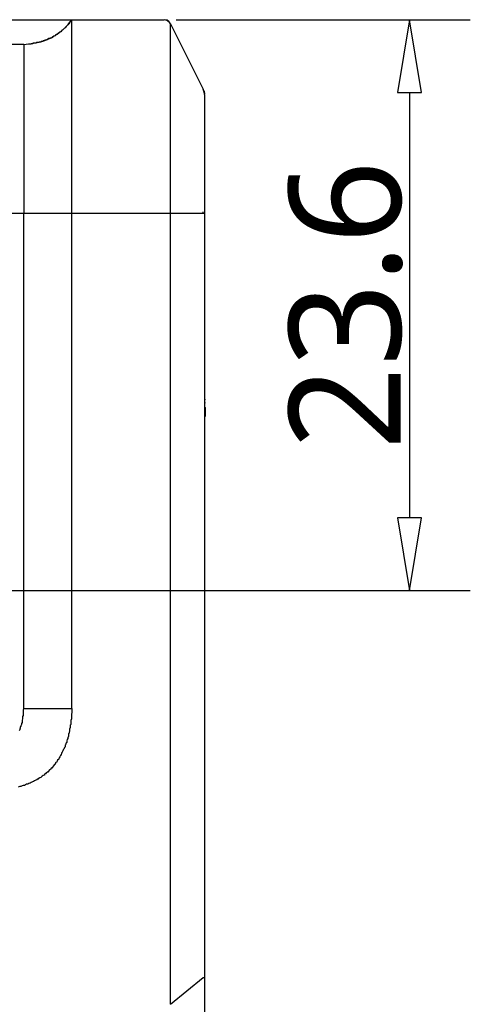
# Model space of a CAD drawing. Extents: x 1 to 383, y 56 to 366.
# Tile 19 of 28: x 165 to 181, y 308 to 342. Entities that reach past the tile are written whole.
import ezdxf

# ---------------------------------------------------------------- set-up
doc = ezdxf.new("R2010")
doc.units = 0
doc.header["$MEASUREMENT"] = 0
doc.layers.get('0').update_dxf_attribs({"linetype": 'CONTINUOUS'})
doc.styles.get("Standard").update_dxf_attribs({"font": 'Roboto-Regular.ttf'})

msp = doc.modelspace()

# ---------------------------------------------------------------- linework, layer by layer
at = {"color": 7, "linetype": 'Continuous'}
for p, q in [((136.30335, 342.44903), (169.85208, 342.44903)), ((166.47905, 342.28755), (166.45881, 342.28755)), ((166.45882, 342.28756), (166.45882, 342.26733)), ((166.49925, 342.30774), (166.47901, 342.28752)), ((166.47903, 342.30772), (166.60022, 342.44902)), ((166.51944, 342.32791), (166.49921, 342.32791)), ((166.49923, 342.32793), (166.49923, 342.3077)), ((166.53964, 342.3683), (166.5194, 342.34807)), ((166.51941, 342.34811), (166.51941, 342.32789)), ((166.55984, 342.36828), (166.5396, 342.36828)), ((166.58004, 342.40864), (166.5598, 342.40864)), ((166.60023, 342.44904), (166.58, 342.42882)), ((166.58001, 342.42886), (166.58001, 342.40863)), ((166.60021, 318.186), (166.60021, 342.44902)), ((170.07425, 307.77026), (170.07425, 342.30772)), ((170.07425, 342.22698), (170.07425, 342.30772)), ((170.07426, 342.30772), (171.22554, 340.00657)), ((166.09529, 341.9444), (166.07505, 341.92418)), ((166.11548, 341.96459), (166.09525, 341.94436)), ((166.13568, 341.96456), (166.11545, 341.96456)), ((166.15588, 341.98477), (166.13564, 341.96455)), ((166.17608, 342.00496), (166.15584, 341.98473)), ((166.19628, 342.00493), (166.17604, 342.00493)), ((166.21647, 342.04533), (166.19624, 342.02511)), ((166.19626, 342.02514), (166.19626, 342.00492)), ((166.23667, 342.04532), (166.21644, 342.04532)), ((166.25687, 342.0655), (166.23663, 342.0655)), ((166.23665, 342.06552), (166.23665, 342.04529)), ((166.27707, 342.08568), (166.25683, 342.08568)), ((166.25685, 342.0857), (166.25685, 342.06548)), ((166.29727, 342.10589), (166.27703, 342.08566)), ((166.31746, 342.12607), (166.29723, 342.10585)), ((166.33766, 342.14626), (166.31743, 342.12603)), ((166.35786, 342.16644), (166.33762, 342.14622)), ((166.37806, 342.18663), (166.35782, 342.1664)), ((166.39826, 342.20681), (166.37802, 342.18659)), ((166.41845, 342.227), (166.39822, 342.20678)), ((166.43865, 342.24719), (166.41841, 342.22696)), ((166.45885, 342.26737), (166.43861, 342.24715)), ((170.07425, 342.14624), (170.07425, 342.22698)), ((170.07425, 342.02513), (170.07425, 342.14624)), ((170.07425, 341.80308), (170.07425, 342.02513)), ((164.90359, 341.58102), (165.06517, 341.60125)), ((165.06517, 341.60124), (165.16616, 341.60124)), ((165.18638, 341.60124), (165.16614, 341.60124)), ((165.16616, 341.60121), (165.24696, 341.62143)), ((165.20658, 341.60124), (165.18634, 341.60124)), ((165.22678, 341.60124), (165.20654, 341.60124)), ((165.24697, 341.62142), (165.22674, 341.62142)), ((165.22676, 341.62143), (165.22676, 341.60121)), ((165.26717, 341.62142), (165.24694, 341.62142)), ((165.28737, 341.62142), (165.26713, 341.62142)), ((165.30757, 341.62142), (165.28733, 341.62142)), ((165.32777, 341.62142), (165.30753, 341.62142)), ((165.34796, 341.62142), (165.32773, 341.62142)), ((165.36816, 341.64162), (165.34793, 341.62139)), ((165.38836, 341.6416), (165.36812, 341.6416)), ((165.40856, 341.6416), (165.38832, 341.6416)), ((165.42876, 341.6416), (165.40852, 341.6416)), ((165.44895, 341.6618), (165.42872, 341.64158)), ((165.46915, 341.66179), (165.44891, 341.66179)), ((165.48935, 341.66179), (165.46911, 341.66179)), ((165.50955, 341.66179), (165.48931, 341.66179)), ((165.54994, 341.68197), (165.52971, 341.68197)), ((165.57014, 341.68197), (165.5499, 341.68197)), ((165.59034, 341.70218), (165.5701, 341.68195)), ((165.61054, 341.70215), (165.5903, 341.70215)), ((165.63074, 341.70215), (165.6105, 341.70215)), ((165.65093, 341.72236), (165.6307, 341.70214)), ((165.67113, 341.72233), (165.65089, 341.72233)), ((165.69133, 341.72233), (165.67109, 341.72233)), ((165.71153, 341.74255), (165.69129, 341.72232)), ((165.73172, 341.74254), (165.71149, 341.74254)), ((165.75192, 341.76273), (165.73169, 341.74251)), ((165.77212, 341.76272), (165.75188, 341.76272)), ((165.79232, 341.76272), (165.77208, 341.76272)), ((165.81252, 341.7829), (165.79228, 341.7829)), ((165.7923, 341.78292), (165.7923, 341.76269)), ((165.83271, 341.7829), (165.81248, 341.7829)), ((165.85291, 341.80308), (165.83268, 341.80308)), ((165.83269, 341.8031), (165.83269, 341.78288)), ((165.87311, 341.80308), (165.85287, 341.80308)), ((165.89331, 341.82329), (165.87307, 341.80306)), ((165.91351, 341.84347), (165.89327, 341.82325)), ((165.9539, 341.86366), (165.93366, 341.84344)), ((165.9741, 341.86363), (165.95386, 341.86363)), ((165.9943, 341.88385), (165.97406, 341.86362)), ((166.0145, 341.88384), (165.99426, 341.88384)), ((166.03469, 341.90402), (166.01446, 341.90402)), ((166.01447, 341.90403), (166.01447, 341.88381)), ((166.05489, 341.92422), (166.03465, 341.90399)), ((166.07509, 341.9242), (166.05485, 341.9242)), ((170.07425, 341.54067), (170.07425, 341.80308)), ((164.90359, 341.58103), (163.28776, 341.58103)), ((170.07425, 341.31863), (170.07425, 341.54067)), ((170.07425, 341.0764), (170.07425, 341.31863)), ((170.07425, 340.79381), (170.07425, 341.0764)), ((170.07425, 338.49266), (170.07425, 340.79381)), ((171.26595, 339.92581), (171.24572, 339.94603)), ((171.26591, 339.84509), (171.28615, 339.84509)), ((171.28613, 339.82488), (171.28613, 339.84511)), ((171.28613, 296.62785), (171.28613, 339.76434)), ((170.07425, 337.56412), (170.07425, 338.49266)), ((170.07425, 337.09985), (170.07425, 337.56412)), ((171.28613, 335.62632), (134.66731, 335.62632)), ((164.90358, 318.186), (164.90358, 335.62631)), ((171.22553, 335.62631), (171.22553, 335.68687)), ((171.28613, 329.10638), (171.28613, 329.14675)), ((171.28613, 329.06601), (171.28613, 329.10638)), ((171.28613, 328.9449), (171.28613, 329.06601)), ((171.28611, 328.48063), (171.30635, 328.48063)), ((171.30633, 328.521), (171.30633, 328.62193)), ((171.30633, 328.48063), (171.30633, 328.521)), ((164.90359, 318.18601), (166.60022, 318.18601)), ((170.07426, 307.77026), (171.22554, 308.71898)), ((171.22554, 308.71898), (171.28613, 308.71898))]:
    msp.add_line(p, q, dxfattribs=at)
at = {"color": 251, "linetype": 'Continuous'}
for p, q in [((170.27624, 342.44903), (180.63777, 342.44903)), ((178.49679, 339.88546), (178.49679, 324.90779)), ((161.066, 322.34423), (180.63777, 322.34423))]:
    msp.add_line(p, q, dxfattribs=at)
at = {"color": 7, "linetype": 'Continuous'}
for points in [[(166.47903, 342.30772), (166.45883, 342.26735), (166.41843, 342.22698), (166.39824, 342.20679), (166.35784, 342.16642), (166.33764, 342.14624), (166.33764, 342.14624), (166.29725, 342.10587), (166.27705, 342.08568), (166.23665, 342.0655), (166.21646, 342.02513), (166.17606, 342.00494), (166.17606, 342.00494), (166.13566, 341.98475), (166.11547, 341.96457), (166.07507, 341.94438), (166.03467, 341.90401), (166.01448, 341.88383), (166.01448, 341.88383), (165.97408, 341.86364), (165.93368, 341.84346), (165.91349, 341.82327), (165.87309, 341.80308), (165.83269, 341.7829), (165.83269, 341.7829), (165.7923, 341.7829), (165.7519, 341.76271), (165.71151, 341.74253), (165.69131, 341.72234), (165.65091, 341.72234), (165.65091, 341.70216), (165.61052, 341.70216), (165.57012, 341.68197), (165.52973, 341.68197), (165.48933, 341.66179), (165.44893, 341.66179), (165.44893, 341.66179), (165.40854, 341.6416), (165.36814, 341.6416), (165.32775, 341.62141), (165.28735, 341.62141), (165.24696, 341.62141), (165.24696, 341.62141)], [(166.55982, 342.40865), (166.55982, 342.38846), (166.55982, 342.36828)], [(170.07426, 342.30772), (170.03386, 342.34809), (169.97327, 342.40865), (169.91267, 342.42884), (169.85208, 342.44902)], [(170.05406, 342.34809), (170.01366, 342.38846), (169.95307, 342.42884), (169.89248, 342.42884)], [(165.52975, 341.68199), (165.52975, 341.68199), (165.50951, 341.66177)], [(165.9337, 341.84346), (165.91347, 341.84346), (165.91347, 341.84346)], [(164.90359, 341.58104), (164.90359, 341.58104), (164.90359, 341.58104), (164.90359, 341.58104), (164.90359, 341.58104), (164.90359, 341.58104), (164.90359, 341.58104), (164.90359, 341.58104), (164.90359, 341.58104), (164.90359, 341.58104), (164.90359, 341.58104), (164.90359, 341.58104), (164.90359, 341.58104), (164.90359, 341.58104), (164.90359, 341.58104), (164.90359, 341.58104), (164.90359, 341.58104), (164.90359, 341.58104), (164.90359, 341.58104), (164.90359, 341.58104), (164.90359, 341.58104), (164.90359, 341.58104), (164.90359, 341.58104), (164.90359, 341.58104), (164.90359, 341.58104), (164.90359, 341.58104), (164.90359, 341.58104), (164.90359, 341.58104), (164.90359, 341.58104), (164.90359, 341.58104), (164.90359, 341.56086), (164.90359, 341.56086), (164.90359, 341.56086), (164.90359, 341.56086), (164.90359, 341.56086), (164.90359, 341.56086), (164.90359, 341.56086), (164.90359, 341.56086), (164.90359, 341.54067), (164.90359, 341.54067), (164.90359, 341.54067), (164.90359, 341.54067), (164.90359, 341.54067), (164.90359, 341.54067), (164.90359, 341.52049), (164.90359, 341.52049), (164.90359, 341.52049), (164.90359, 341.52049), (164.90359, 341.52049), (164.90359, 341.5003), (164.90359, 341.5003), (164.90359, 341.5003), (164.90359, 341.48012), (164.90359, 341.48012), (164.90359, 341.48012), (164.90359, 341.48012), (164.90359, 341.45993), (164.90359, 341.45993), (164.90359, 341.45993), (164.90359, 341.43974), (164.90359, 341.43974), (164.90359, 341.41956), (164.90359, 341.41956), (164.90359, 341.41956), (164.90359, 341.39937), (164.90359, 341.39937), (164.90359, 341.37919), (164.90359, 341.37919), (164.90359, 341.359), (164.90359, 341.359), (164.90359, 341.33882), (164.90359, 341.33882), (164.90359, 341.31863), (164.90359, 341.29845), (164.90359, 341.29845), (164.90359, 341.27826), (164.90359, 341.27826), (164.90359, 341.25807), (164.90359, 341.23789), (164.90359, 341.23789), (164.90359, 341.2177), (164.90359, 341.19752), (164.90359, 341.17733), (164.90359, 341.17733), (164.90359, 341.15715), (164.90359, 341.11678), (164.90359, 341.0764), (164.90359, 341.03603), (164.90359, 340.99566), (164.90359, 340.95529), (164.90359, 340.91492), (164.90359, 340.89473), (164.90359, 340.85436), (164.90359, 340.83418), (164.90359, 340.81399), (164.90359, 340.79381), (164.90359, 340.77362), (164.90359, 340.73325), (164.90359, 340.71307), (164.90359, 340.69288), (164.90359, 340.65251), (164.90359, 340.63232), (164.90359, 340.61214), (164.90359, 340.57177), (164.90359, 340.55158), (164.90359, 340.51121), (164.90359, 340.45065), (164.90359, 340.3901), (164.90359, 340.32954), (164.90359, 340.2488), (164.90359, 340.18824), (164.90359, 340.12768), (164.90359, 340.06713), (164.90359, 339.98639), (164.90359, 339.90564), (164.90359, 339.8249), (164.90359, 339.74416), (164.90359, 339.6836), (164.90359, 339.60286), (164.90359, 339.52212), (164.90359, 339.44138), (164.90359, 339.36063), (164.90359, 339.25971), (164.90359, 339.17896), (164.90359, 339.09822), (164.90359, 339.01748), (164.90359, 338.91655), (164.90359, 338.83581), (164.90359, 338.75507), (164.90359, 338.65414), (164.90359, 338.5734), (164.90359, 338.47247), (164.90359, 338.39173), (164.90359, 338.2908), (164.90359, 338.21006), (164.90359, 338.10913), (164.90359, 338.0082), (164.90359, 337.92746), (164.90359, 337.82653), (164.90359, 337.74579), (164.90359, 337.64486), (164.90359, 337.54394), (164.90359, 337.46319), (164.90359, 337.36227), (164.90359, 337.26134), (164.90359, 337.1806), (164.90359, 337.07967), (164.90359, 336.97874), (164.90359, 336.79707), (164.90359, 336.59522), (164.90359, 336.41355), (164.90359, 336.21169), (164.90359, 336.00983), (164.90359, 335.82816), (164.90359, 335.62631)], [(171.28613, 339.76434), (171.26593, 339.84509), (171.24574, 339.92583), (171.22554, 340.00657)], [(171.28615, 339.84509), (171.26591, 339.88546), (171.26591, 339.92583)], [(170.07426, 335.62631), (170.07426, 335.82816), (170.07426, 336.03002), (170.07426, 336.23188), (170.07426, 336.43373), (170.07426, 336.65577)], [(171.30635, 328.62193), (171.30635, 328.62193), (171.30635, 328.64211), (171.30635, 328.6623), (171.30635, 328.6623), (171.30635, 328.68248), (171.30635, 328.70267), (171.30635, 328.70267), (171.30635, 328.74304), (171.30635, 328.78341), (171.28611, 328.8036), (171.28611, 328.84397), (171.28611, 328.88434), (171.28611, 328.92471), (171.28611, 328.9449)], [(171.28613, 329.08621), (171.28613, 329.06599), (171.28613, 329.06599), (171.28613, 329.06599), (171.28613, 329.06599), (171.28613, 329.06599), (171.28613, 329.06599), (171.28613, 329.06599)], [(171.28613, 328.9651), (171.28613, 328.9651), (171.28613, 328.9651), (171.28613, 328.9651), (171.28613, 328.9651), (171.28613, 328.9651), (171.28613, 328.9651), (171.28613, 328.94488)], [(166.60022, 318.186), (166.60022, 318.12545), (166.60022, 318.10526), (166.60022, 318.0447), (166.60022, 318.0447), (166.58002, 317.98415), (166.58002, 317.96396), (166.58002, 317.90341), (166.58002, 317.90341), (166.58002, 317.82266), (166.58002, 317.82266), (166.55982, 317.76211), (166.55982, 317.74192), (166.55982, 317.68136), (166.55982, 317.68136), (166.55982, 317.62081), (166.53962, 317.60062), (166.53962, 317.54007), (166.53962, 317.51988), (166.51942, 317.45932), (166.51942, 317.43914), (166.51942, 317.37858), (166.49923, 317.3584), (166.49923, 317.31802), (166.47903, 317.29784), (166.47903, 317.23728), (166.47903, 317.2171), (166.45883, 317.15654), (166.45883, 317.13635), (166.43863, 317.09598), (166.41843, 317.05561), (166.41843, 316.99506), (166.39824, 316.97487), (166.37804, 316.91431), (166.35784, 316.89413), (166.35784, 316.83357), (166.33764, 316.81339), (166.31744, 316.75283), (166.29725, 316.73264), (166.27705, 316.69227), (166.25685, 316.6519), (166.23665, 316.61153), (166.21646, 316.57116), (166.19626, 316.53079), (166.19626, 316.53079), (166.17606, 316.49042), (166.17606, 316.49042), (166.15586, 316.45005), (166.15586, 316.45005), (166.13566, 316.40968), (166.13566, 316.40968), (166.09527, 316.3693), (166.09527, 316.3693), (166.07507, 316.32893), (166.07507, 316.32893), (166.05487, 316.28856), (166.03467, 316.28856), (166.01448, 316.24819), (166.01448, 316.24819), (165.99428, 316.20782), (165.97408, 316.20782), (165.95388, 316.16745), (165.95388, 316.16745), (165.91349, 316.12708), (165.91349, 316.12708), (165.89329, 316.08671), (165.87309, 316.08671), (165.85289, 316.06652), (165.85289, 316.04634), (165.8125, 316.02615), (165.8125, 316.02615), (165.7721, 315.98578), (165.7721, 315.98578), (165.7519, 315.94541), (165.73171, 315.94541), (165.71151, 315.92522), (165.69131, 315.92522), (165.67111, 315.88485), (165.65091, 315.88485), (165.63072, 315.86467), (165.63072, 315.84448), (165.59032, 315.82429), (165.59032, 315.82429), (165.54992, 315.80411), (165.52973, 315.78392), (165.50953, 315.76374), (165.50953, 315.76374), (165.46913, 315.74355), (165.46913, 315.74355), (165.42874, 315.72337), (165.40854, 315.72337), (165.38834, 315.683), (165.36814, 315.683), (165.34794, 315.66281), (165.32775, 315.66281), (165.28735, 315.64263), (165.28735, 315.64263), (165.24696, 315.62244), (165.24696, 315.62244), (165.20656, 315.60225), (165.16616, 315.58207), (165.12577, 315.56188), (165.08537, 315.5417), (165.04498, 315.52151), (165.00458, 315.52151), (164.96418, 315.50133), (164.92379, 315.48114), (164.88339, 315.48114), (164.843, 315.46096), (164.8026, 315.44077), (164.76221, 315.44077), (164.70161, 315.42058)], [(164.90359, 318.186), (164.88339, 318.14563), (164.88339, 318.08508), (164.88339, 318.0447), (164.88339, 318.00433), (164.88339, 317.94378), (164.86319, 317.90341), (164.86319, 317.86303), (164.86319, 317.82266), (164.843, 317.78229), (164.843, 317.74192), (164.843, 317.74192), (164.843, 317.70155), (164.843, 317.70155), (164.8228, 317.66118), (164.8228, 317.66118), (164.8228, 317.62081), (164.8228, 317.62081), (164.8026, 317.58044), (164.8026, 317.58044), (164.8026, 317.56025), (164.7824, 317.54007), (164.7824, 317.51988), (164.7824, 317.49969), (164.7824, 317.47951), (164.76221, 317.47951), (164.76221, 317.45932), (164.76221, 317.43914), (164.74201, 317.41895)]]:
    msp.add_lwpolyline(points, dxfattribs=at)
at = {"color": 251, "linetype": 'Continuous'}
for points in [[(178.49679, 342.44902), (178.07263, 339.88546), (178.92094, 339.88546), (178.92094, 339.88546), (178.49679, 342.44902)], [(178.49679, 322.34422), (178.92094, 324.90779), (178.07263, 324.90779), (178.07263, 324.90779), (178.49679, 322.34422)]]:
    msp.add_lwpolyline(points, dxfattribs=at)

# ---------------------------------------------------------------- texts
at = {"insert": (176.25497, 332.39662), "char_height": 3.944646, "width": 10.7394212, "attachment_point": 5, "rotation": 90}
msp.add_mtext('{\\C7;23.6}', dxfattribs=at)

doc.saveas('drawing.dxf')
